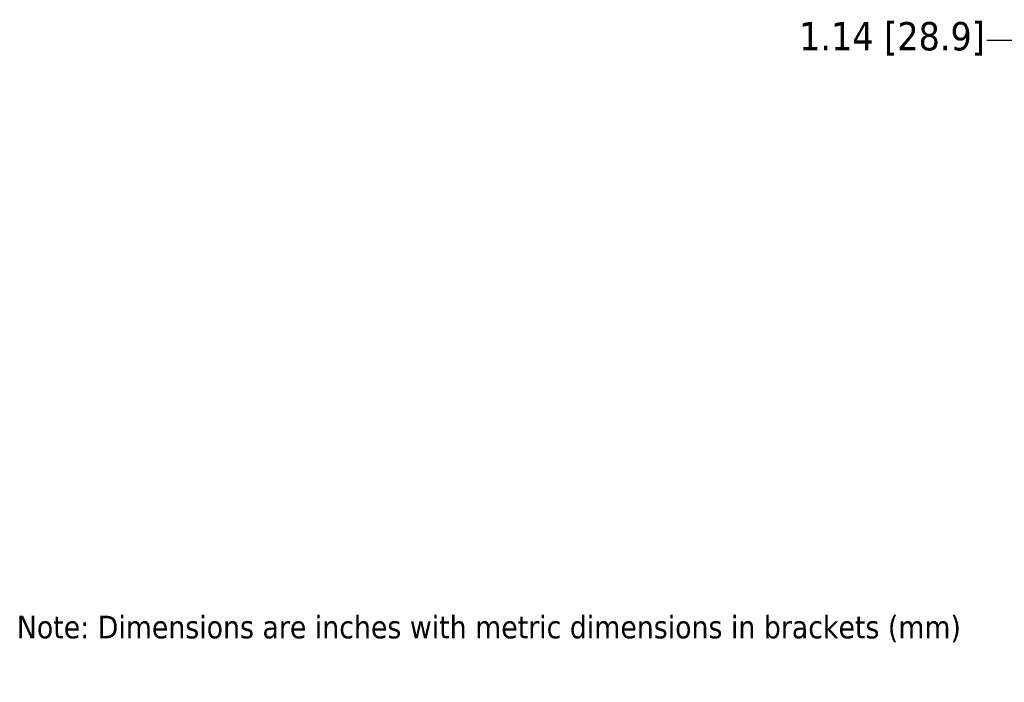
# Model space of a CAD drawing. Header units: inches. Extents: x 0.2 to 58.8, y 1.7 to 68.8.
# Tile 1 of 256: x 2.8 to 20.2, y 1.7 to 13.3. Entities that reach past the tile are written whole.
import ezdxf

# ---------------------------------------------------------------- set-up
doc = ezdxf.new("R2010")
doc.units = ezdxf.units.IN
doc.header["$MEASUREMENT"] = 0
doc.layers.add('Dimension (ANSI)', color=7, linetype='Continuous', lineweight=25)
doc.layers.add('Symbol (ANSI)', color=7, linetype='Continuous', lineweight=25)
doc.styles.add('Note Text (ANSI)', font='tahoma.ttf')
doc.dimstyles.new('Default (ANSI)', dxfattribs={"dimtxt": 0.5, "dimasz": 0.098425, "dimexe": 0.125, "dimexo": 0.0625, "dimgap": 0.031496, "dimtad": 0, "dimtih": 1, "dimtoh": 1, "dimrnd": 1e-08, "dimzin": 4, "dimdsep": 46, "dimtxsty": 'Note Text (ANSI)', "dimcen": 0.09, "dimdle": 0.393701, "dimclrd": 256, "dimclre": 256, "dimclrt": 256, "dimadec": 0, "dimazin": 1, "dimtfac": 1, "dimtofl": 0, "dimtmove": 0, "dimatfit": 3, "dimfxl": 1, "dimtolj": 1, "dimtzin": 4, "dimlwd": -1, "dimlwe": -1, "dimarcsym": 0})

# ---------------------------------------------------------------- blocks, each defined once
blk = doc.blocks.new('*D12')
at = {"layer": 'Defpoints', "color": 0}
for p in [(20.437, 12.96), (21.573, 11.621), (20.437, 9.306)]:
    blk.add_point(p, dxfattribs=at)
at = {"layer": 'Dimension (ANSI)'}
for p, q in [((20.437, 9.368), (20.437, 13.085)), ((21.573, 11.684), (21.573, 13.085)), ((20.437, 12.96), (19.887, 12.96)), ((21.475, 12.96), (20.535, 12.96))]:
    blk.add_line(p, q, dxfattribs=at)
for points in [[(20.535, 12.976), (20.535, 12.944), (20.437, 12.96)], [(21.475, 12.976), (21.475, 12.944), (21.573, 12.96)]]:
    blk.add_solid(points, dxfattribs=at)
at = {"layer": 'Dimension (ANSI)', "insert": (16.577, 13.287), "char_height": 0.5, "attachment_point": 1, "style": 'Note Text (ANSI)'}
blk.add_mtext('\\A1;1.14 [28.9]', dxfattribs=at)

msp = doc.modelspace()

# ---------------------------------------------------------------- texts
at = {"layer": 'Symbol (ANSI)', "insert": (2.786, 2.828), "char_height": 0.4, "width": 17.02626, "attachment_point": 1, "style": 'Note Text (ANSI)'}
msp.add_mtext('{\\fTahoma|b0|i0;\\H0.4000;Note: Dimensions are inches with metric dimensions in brackets (mm)}', dxfattribs=at)

# ---------------------------------------------------------------- dimensions: what is measured, and where the dimension line sits
at = {"layer": 'Dimension (ANSI)'}
dim = msp.add_linear_dim(base=(20.437, 12.96), p1=(21.573, 11.621), p2=(20.437, 9.306), angle=180, dimstyle='Default (ANSI)', override={"dimtih": 0, "dimtoh": 0, "dimdec": 2, "dimtp": 0, "dimtm": 0, "dimtdec": 2, "dimatfit": 2}, dxfattribs=at)
dim.commit()
dim.dimension.update_dxf_attribs({"geometry": '*D12', "text_midpoint": (18.217, 12.96), "dimtype": 160})

doc.saveas('drawing.dxf')
